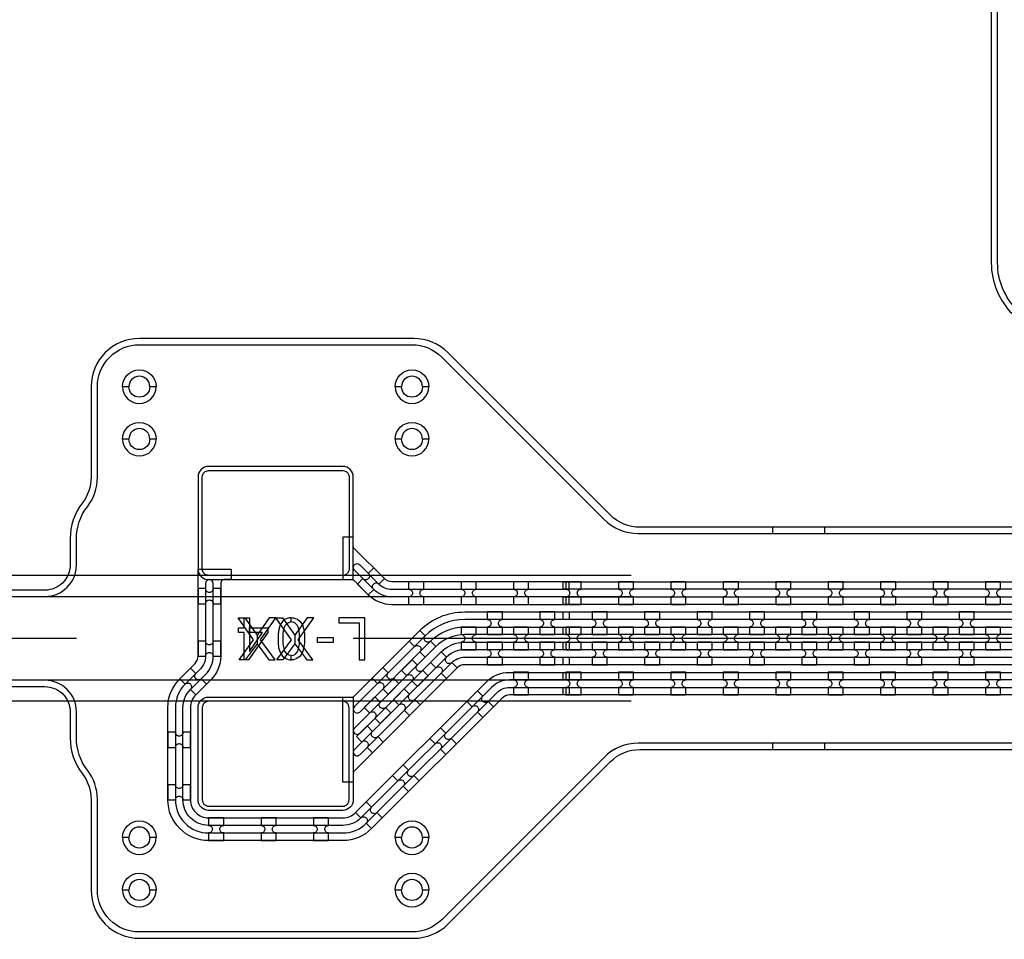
# Model space of a CAD drawing. Extents: x -63500 to 63500, y -63500 to 63500.
# Tile 213 of 256: x 2259 to 6954, y 9955 to 14340. Entities that reach past the tile are written whole.
import ezdxf

# ---------------------------------------------------------------- set-up
doc = ezdxf.new("R2010")
doc.units = 13
doc.header["$MEASUREMENT"] = 0
for name, color, linetype in [('1_Metal', 2, 'Continuous'), ('2_Electrodes', 5, 'Continuous'), ('3_Outline', 4, 'Continuous')]:
    doc.layers.add(name, color=color, linetype=linetype)

msp = doc.modelspace()

# ---------------------------------------------------------------- linework, layer by layer
for p, q in [((5175.2, 11690), (-107.7, 11690)), ((-563.2, 11590), (5175.2, 11590)), ((2530, 11390), (-470, 11390)), ((4850, 11390), (3850, 11390)), ((23350, 11390), (4850, 11390)), ((5175.2, 11190), (-563.2, 11190)), ((5175.2, 11090), (-170.7, 11090))]:
    msp.add_line(p, q)
for points in [[(3305.2, 11288), (3375, 11383.2), (3301, 11488), (3332.6, 11488), (3391.1, 11406), (3391.1, 11363.2), (3334.5, 11288), (3305.2, 11288)], [(3477, 11288), (3407.2, 11383.2), (3481.2, 11488), (3449.6, 11488), (3391.1, 11406), (3391.1, 11363.2), (3447.7, 11288), (3477, 11288)], [(3485.5, 11288), (3555.3, 11383.2), (3481.2, 11488), (3512.9, 11488), (3571.4, 11406), (3571.4, 11363.2), (3514.8, 11288), (3485.5, 11288)], [(3657.3, 11288), (3587.5, 11383.2), (3661.5, 11488), (3629.8, 11488), (3571.4, 11406), (3571.4, 11363.2), (3627.9, 11288), (3657.3, 11288)]]:
    msp.add_lwpolyline(points, close=True)
for radius in [50000, 47500, 45000]:
    msp.add_circle((0, 0), radius)
at = {"layer": '1_Metal'}
for points in [[(-50000, 0, -1), (50000, 0), (51000, 0, 1), (-51000, 0)], [(4850, 11300), (31834, 11300, 0.414214), (33674, 13140), (33674, 13640, 0.414214), (31834, 15480), (30602, 15480, 0.414214), (30584, 15462), (30584, 15462), (30553.4, 15462), (30553.4, 15532.2), (30583.4, 15532.2, 0.384752), (30601.3, 15516), (31834, 15516, -0.414214), (33710, 13640), (33710, 13140, -0.414214), (31834, 11264), (4850, 11264)], [(4850, 11372), (5254, 11372), (5254, 11372), (31834, 11372, 0.414214), (33602, 13140), (33602, 13640, 0.414214), (31834, 15408), (30602, 15408, 0.414214), (30584, 15390), (30584, 15390), (30553.4, 15390), (30553.4, 15462), (30584, 15462, 0.414214), (30602, 15444), (31834, 15444, -0.414214), (33638, 13640), (33638, 13140, -0.414214), (31834, 11336), (5254, 11336), (4850, 11336)], [(4850, 11444), (5254, 11444), (31834, 11444, 0.414214), (33530, 13140), (33530, 13640, 0.414214), (31834, 15336), (30602, 15336, 0.414214), (30584, 15318), (30584, 15318), (30553.4, 15318), (30553.4, 15390), (30584, 15390, 0.414214), (30602, 15372), (31834, 15372, -0.414214), (33566, 13640), (33566, 13140, -0.414214), (31834, 11408), (5254, 11408), (4850, 11408)], [(4850, 11516), (5254, 11516), (31834, 11516, 0.414214), (33458, 13140), (33458, 13640, 0.414214), (31834, 15264), (30601.3, 15264, 0.384752), (30583.4, 15247.9), (30553.4, 15247.9), (30553.4, 15318), (30584, 15318, 0.414214), (30602, 15300), (31834, 15300, -0.414214), (33494, 13640), (33494, 13140, -0.414214), (31834, 11480), (5254, 11480), (4850, 11480)], [(3160, 11670), (3850, 11670), (3850, 12160, 0.414214), (3800, 12210), (3160, 12210, 0.414214), (3110, 12160), (3110, 11720, 0.414214)], [(4880, 11588), (4033.4, 11588, -0.198912), (3947.2, 11623.8), (3855.3, 11715.7, -1), (3880.7, 11741.1), (3972.6, 11649.2, 0.198912), (4033.4, 11624), (4880, 11624), (4880, 11660), (4033.4, 11660, -0.198912), (3998.1, 11674.7), (3855.3, 11817.5, -0.198912), (3850, 11830.2), (3850, 11872.8), (3800, 11872.8), (3800, 11670), (3842.5, 11670, -0.198912), (3855.3, 11664.8), (3921.7, 11598.3, 0.198912), (4033.4, 11552), (4880, 11552)], [(4880, 11120), (4595.1, 11120, 0.198912), (4559.7, 11105.4), (3937.2, 10482.9, -0.198912), (3800, 10426), (3160, 10426, -0.414214), (2966, 10620), (2966, 11060, -0.198912), (3022.8, 11197.2), (3095.4, 11269.7, 0.198912), (3110, 11305.1), (3110, 11720), (3268, 11720), (3268, 11670), (3236, 11670, 0.414214), (3218, 11652), (3218, 11305.1, -0.198912), (3171.7, 11193.4), (3099.2, 11120.8, 0.198912), (3074, 11060), (3074, 10620, 0.414214), (3160, 10534), (3800, 10534, 0.198912), (3860.8, 10559.2), (4483.3, 11181.8, -0.198912), (4595.1, 11228), (4880, 11228), (4880, 11192), (4595.1, 11192, 0.198912), (4508.8, 11156.3), (3886.3, 10533.8, -0.198912), (3800, 10498), (3160, 10498, -0.414214), (3038, 10620), (3038, 11060, -0.198912), (3073.7, 11146.3), (3146.3, 11218.8, 0.198912), (3182, 11305.1), (3182, 11652, 1), (3146, 11652), (3146, 11305.1, -0.198912), (3120.8, 11244.3), (3048.3, 11171.8, 0.198912), (3002, 11060), (3002, 10620, 0.414214), (3160, 10462), (3800, 10462, 0.198912), (3911.7, 10508.3), (4534.3, 11130.8, -0.198912), (4595.1, 11156), (4880, 11156)], [(3870.8, 11649.2), (3921.7, 11598.3), (3947.2, 11623.8, -0.414214), (3947.2, 11649.2), (3947.2, 11649.2, -0.414214), (3972.6, 11649.2), (3998.1, 11674.7), (3947.2, 11725.6), (3921.7, 11700.1, -0.414214), (3921.7, 11674.7), (3921.7, 11674.7, -0.414214), (3896.3, 11674.7)], [(4114, 11552.1), (4186, 11552.1), (4186, 11588.1, -0.414214), (4168, 11606.1), (4168, 11606.1, -0.414214), (4186, 11624.1), (4186, 11660.1), (4114, 11660.1), (4114, 11624.1, -0.414214), (4132, 11606.1), (4132, 11606.1, -0.414214), (4114, 11588.1)], [(4364, 11552.1), (4436, 11552.1), (4436, 11588.1, -0.414214), (4418, 11606.1), (4418, 11606.1, -0.414214), (4436, 11624.1), (4436, 11660.1), (4364, 11660.1), (4364, 11624.1, -0.414214), (4382, 11606.1), (4382, 11606.1, -0.414214), (4364, 11588.1)], [(4614, 11552.1), (4686, 11552.1), (4686, 11588.1, -0.414214), (4668, 11606.1), (4668, 11606.1, -0.414214), (4686, 11624.1), (4686, 11660.1), (4614, 11660.1), (4614, 11624.1, -0.414214), (4632, 11606.1), (4632, 11606.1, -0.414214), (4614, 11588.1)], [(4864, 11552.1), (4936, 11552.1), (4936, 11588.1, -0.414214), (4918, 11606.1), (4918, 11606.1, -0.414214), (4936, 11624.1), (4936, 11660.1), (4864, 11660.1), (4864, 11624.1, -0.414214), (4882, 11606.1), (4882, 11606.1, -0.414214), (4864, 11588.1)], [(5114, 11552.1), (5186, 11552.1), (5186, 11588.1, -0.414214), (5168, 11606.1), (5168, 11606.1, -0.414214), (5186, 11624.1), (5186, 11660.1), (5114, 11660.1), (5114, 11624.1, -0.414214), (5132, 11606.1), (5132, 11606.1, -0.414214), (5114, 11588.1)], [(5364, 11552.1), (5436, 11552.1), (5436, 11588.1, -0.414214), (5418, 11606.1), (5418, 11606.1, -0.414214), (5436, 11624.1), (5436, 11660.1), (5364, 11660.1), (5364, 11624.1, -0.414214), (5382, 11606.1), (5382, 11606.1, -0.414214), (5364, 11588.1)], [(5614, 11552.1), (5686, 11552.1), (5686, 11588.1, -0.414214), (5668, 11606.1), (5668, 11606.1, -0.414214), (5686, 11624.1), (5686, 11660.1), (5614, 11660.1), (5614, 11624.1, -0.414214), (5632, 11606.1), (5632, 11606.1, -0.414214), (5614, 11588.1)], [(5864, 11552.1), (5936, 11552.1), (5936, 11588.1, -0.414214), (5918, 11606.1), (5918, 11606.1, -0.414214), (5936, 11624.1), (5936, 11660.1), (5864, 11660.1), (5864, 11624.1, -0.414214), (5882, 11606.1), (5882, 11606.1, -0.414214), (5864, 11588.1)], [(6114, 11552.1), (6186, 11552.1), (6186, 11588.1, -0.414214), (6168, 11606.1), (6168, 11606.1, -0.414214), (6186, 11624.1), (6186, 11660.1), (6114, 11660.1), (6114, 11624.1, -0.414214), (6132, 11606.1), (6132, 11606.1, -0.414214), (6114, 11588.1)], [(6364, 11552.1), (6436, 11552.1), (6436, 11588.1, -0.414214), (6418, 11606.1), (6418, 11606.1, -0.414214), (6436, 11624.1), (6436, 11660.1), (6364, 11660.1), (6364, 11624.1, -0.414214), (6382, 11606.1), (6382, 11606.1, -0.414214), (6364, 11588.1)], [(6614, 11552.1), (6686, 11552.1), (6686, 11588.1, -0.414214), (6668, 11606.1), (6668, 11606.1, -0.414214), (6686, 11624.1), (6686, 11660.1), (6614, 11660.1), (6614, 11624.1, -0.414214), (6632, 11606.1), (6632, 11606.1, -0.414214), (6614, 11588.1)], [(6864, 11552.1), (6936, 11552.1), (6936, 11588.1, -0.414214), (6918, 11606.1), (6918, 11606.1, -0.414214), (6936, 11624.1), (6936, 11660.1), (6864, 11660.1), (6864, 11624.1, -0.414214), (6882, 11606.1), (6882, 11606.1, -0.414214), (6864, 11588.1)], [(3110, 11627.1), (3110, 11555.1), (3146, 11555.1, -0.414214), (3164, 11573.1), (3164, 11573.1, -0.414214), (3182, 11555.1), (3218, 11555.1), (3218, 11627.1), (3182, 11627.1, -0.414214), (3164, 11609.1), (3164, 11609.1, -0.414214), (3146, 11627.1)], [(3880.7, 10835.3), (4320.3, 11274.8, -0.198912), (4381.1, 11300), (4880, 11300), (4880, 11264), (4381.1, 11264, 0.198912), (4345.7, 11249.4), (3855.3, 10758.9, 0.198912), (3850, 10746.2), (3850, 10703.6), (3800, 10703.6), (3800, 11110), (3842.5, 11110, 0.198912), (3855.3, 11115.3), (4167.5, 11427.6, -0.198912), (4381.1, 11516), (4880, 11516), (4880, 11480), (4381.1, 11480, 0.198912), (4193, 11402.1), (3855.3, 11064.4, 1.000004), (3880.7, 11038.9), (4218.5, 11376.7, -0.198912), (4381.1, 11444), (4880, 11444), (4880, 11408), (4381.1, 11408, 0.198912), (4243.9, 11351.2), (3855.3, 10962.6, 1.000004), (3880.7, 10937.1), (4269.4, 11325.8, -0.198912), (4381.1, 11372), (4880, 11372), (4880, 11336), (4381.1, 11336, 0.198912), (4294.8, 11300.3), (3855.3, 10860.7, 1.000005)], [(4560.8, 11408.1), (4560.8, 11444.1, -0.414214), (4542.8, 11462.1), (4542.8, 11462.1, -0.414214), (4560.8, 11480.1), (4560.8, 11516.1), (4488.8, 11516.1), (4488.8, 11480.1, -0.414214), (4506.8, 11462.1), (4506.8, 11462.1, -0.414214), (4488.8, 11444.1), (4488.8, 11408.1)], [(4810.8, 11408.1), (4810.8, 11444.1, -0.414214), (4792.8, 11462.1), (4792.8, 11462.1, -0.414214), (4810.8, 11480.1), (4810.8, 11516.1), (4738.8, 11516.1), (4738.8, 11480.1, -0.414214), (4756.8, 11462.1), (4756.8, 11462.1, -0.414214), (4738.8, 11444.1), (4738.8, 11408.1)], [(5060.8, 11408.1), (5060.8, 11444.1, -0.414214), (5042.8, 11462.1), (5042.8, 11462.1, -0.414214), (5060.8, 11480.1), (5060.8, 11516.1), (4988.8, 11516.1), (4988.8, 11480.1, -0.414214), (5006.8, 11462.1), (5006.8, 11462.1, -0.414214), (4988.8, 11444.1), (4988.8, 11408.1)], [(5310.8, 11408.1), (5310.8, 11444.1, -0.414214), (5292.8, 11462.1), (5292.8, 11462.1, -0.414214), (5310.8, 11480.1), (5310.8, 11516.1), (5238.8, 11516.1), (5238.8, 11480.1, -0.414214), (5256.8, 11462.1), (5256.8, 11462.1, -0.414214), (5238.8, 11444.1), (5238.8, 11408.1)], [(5560.8, 11408.1), (5560.8, 11444.1, -0.414214), (5542.8, 11462.1), (5542.8, 11462.1, -0.414214), (5560.8, 11480.1), (5560.8, 11516.1), (5488.8, 11516.1), (5488.8, 11480.1, -0.414214), (5506.8, 11462.1), (5506.8, 11462.1, -0.414214), (5488.8, 11444.1), (5488.8, 11408.1)], [(5810.8, 11408.1), (5810.8, 11444.1, -0.414214), (5792.8, 11462.1), (5792.8, 11462.1, -0.414214), (5810.8, 11480.1), (5810.8, 11516.1), (5738.8, 11516.1), (5738.8, 11480.1, -0.414214), (5756.8, 11462.1), (5756.8, 11462.1, -0.414214), (5738.8, 11444.1), (5738.8, 11408.1)], [(6060.8, 11408.1), (6060.8, 11444.1, -0.414214), (6042.8, 11462.1), (6042.8, 11462.1, -0.414214), (6060.8, 11480.1), (6060.8, 11516.1), (5988.8, 11516.1), (5988.8, 11480.1, -0.414214), (6006.8, 11462.1), (6006.8, 11462.1, -0.414214), (5988.8, 11444.1), (5988.8, 11408.1)], [(6310.8, 11408.1), (6310.8, 11444.1, -0.414214), (6292.8, 11462.1), (6292.8, 11462.1, -0.414214), (6310.8, 11480.1), (6310.8, 11516.1), (6238.8, 11516.1), (6238.8, 11480.1, -0.414214), (6256.8, 11462.1), (6256.8, 11462.1, -0.414214), (6238.8, 11444.1), (6238.8, 11408.1)], [(6560.8, 11408.1), (6560.8, 11444.1, -0.414214), (6542.8, 11462.1), (6542.8, 11462.1, -0.414214), (6560.8, 11480.1), (6560.8, 11516.1), (6488.8, 11516.1), (6488.8, 11480.1, -0.414214), (6506.8, 11462.1), (6506.8, 11462.1, -0.414214), (6488.8, 11444.1), (6488.8, 11408.1)], [(6810.8, 11408.1), (6810.8, 11444.1, -0.414214), (6792.8, 11462.1), (6792.8, 11462.1, -0.414214), (6810.8, 11480.1), (6810.8, 11516.1), (6738.8, 11516.1), (6738.8, 11480.1, -0.414214), (6756.8, 11462.1), (6756.8, 11462.1, -0.414214), (6738.8, 11444.1), (6738.8, 11408.1)], [(4243.9, 11351.2), (4218.5, 11376.7, -0.414214), (4193, 11376.7), (4193, 11376.7, -0.414214), (4193, 11402.1), (4167.5, 11427.6), (4116.6, 11376.7), (4142.1, 11351.2, -0.414214), (4167.5, 11351.2), (4167.5, 11351.2, -0.414214), (4167.5, 11325.8), (4193, 11300.3)], [(4435.8, 11444.1), (4363.8, 11444.1), (4363.8, 11408.1, -0.414214), (4381.8, 11390.1), (4381.8, 11390.1, -0.414214), (4363.8, 11372.1), (4363.8, 11336.1), (4435.8, 11336.1), (4435.8, 11372.1, -0.414214), (4417.8, 11390.1), (4417.8, 11390.1, -0.414214), (4435.8, 11408.1), (4435.8, 11444.1)], [(4685.8, 11444.1), (4613.8, 11444.1), (4613.8, 11408.1, -0.414214), (4631.8, 11390.1), (4631.8, 11390.1, -0.414214), (4613.8, 11372.1), (4613.8, 11336.1), (4685.8, 11336.1), (4685.8, 11372.1, -0.414214), (4667.8, 11390.1), (4667.8, 11390.1, -0.414214), (4685.8, 11408.1), (4685.8, 11444.1)], [(4935.8, 11444.1), (4863.8, 11444.1), (4863.8, 11408.1, -0.414214), (4881.8, 11390.1), (4881.8, 11390.1, -0.414214), (4863.8, 11372.1), (4863.8, 11336.1), (4935.8, 11336.1), (4935.8, 11372.1, -0.414214), (4917.8, 11390.1), (4917.8, 11390.1, -0.414214), (4935.8, 11408.1), (4935.8, 11444.1)], [(5185.8, 11444.1), (5113.8, 11444.1), (5113.8, 11408.1, -0.414214), (5131.8, 11390.1), (5131.8, 11390.1, -0.414214), (5113.8, 11372.1), (5113.8, 11336.1), (5185.8, 11336.1), (5185.8, 11372.1, -0.414214), (5167.8, 11390.1), (5167.8, 11390.1, -0.414214), (5185.8, 11408.1), (5185.8, 11444.1)], [(5435.8, 11444.1), (5363.8, 11444.1), (5363.8, 11408.1, -0.414214), (5381.8, 11390.1), (5381.8, 11390.1, -0.414214), (5363.8, 11372.1), (5363.8, 11336.1), (5435.8, 11336.1), (5435.8, 11372.1, -0.414214), (5417.8, 11390.1), (5417.8, 11390.1, -0.414214), (5435.8, 11408.1), (5435.8, 11444.1)], [(5685.8, 11444.1), (5613.8, 11444.1), (5613.8, 11408.1, -0.414214), (5631.8, 11390.1), (5631.8, 11390.1, -0.414214), (5613.8, 11372.1), (5613.8, 11336.1), (5685.8, 11336.1), (5685.8, 11372.1, -0.414214), (5667.8, 11390.1), (5667.8, 11390.1, -0.414214), (5685.8, 11408.1), (5685.8, 11444.1)], [(5935.8, 11444.1), (5863.8, 11444.1), (5863.8, 11408.1, -0.414214), (5881.8, 11390.1), (5881.8, 11390.1, -0.414214), (5863.8, 11372.1), (5863.8, 11336.1), (5935.8, 11336.1), (5935.8, 11372.1, -0.414214), (5917.8, 11390.1), (5917.8, 11390.1, -0.414214), (5935.8, 11408.1), (5935.8, 11444.1)], [(6185.8, 11444.1), (6113.8, 11444.1), (6113.8, 11408.1, -0.414214), (6131.8, 11390.1), (6131.8, 11390.1, -0.414214), (6113.8, 11372.1), (6113.8, 11336.1), (6185.8, 11336.1), (6185.8, 11372.1, -0.414214), (6167.8, 11390.1), (6167.8, 11390.1, -0.414214), (6185.8, 11408.1), (6185.8, 11444.1)], [(6435.8, 11444.1), (6363.8, 11444.1), (6363.8, 11408.1, -0.414214), (6381.8, 11390.1), (6381.8, 11390.1, -0.414214), (6363.8, 11372.1), (6363.8, 11336.1), (6435.8, 11336.1), (6435.8, 11372.1, -0.414214), (6417.8, 11390.1), (6417.8, 11390.1, -0.414214), (6435.8, 11408.1), (6435.8, 11444.1)], [(6685.8, 11444.1), (6613.8, 11444.1), (6613.8, 11408.1, -0.414214), (6631.8, 11390.1), (6631.8, 11390.1, -0.414214), (6613.8, 11372.1), (6613.8, 11336.1), (6685.8, 11336.1), (6685.8, 11372.1, -0.414214), (6667.8, 11390.1), (6667.8, 11390.1, -0.414214), (6685.8, 11408.1), (6685.8, 11444.1)], [(6935.8, 11444.1), (6863.8, 11444.1), (6863.8, 11408.1, -0.414214), (6881.8, 11390.1), (6881.8, 11390.1, -0.414214), (6863.8, 11372.1), (6863.8, 11336.1), (6935.8, 11336.1), (6935.8, 11372.1, -0.414214), (6917.8, 11390.1), (6917.8, 11390.1, -0.414214), (6935.8, 11408.1), (6935.8, 11444.1)], [(3110, 11377.1), (3110, 11305.1), (3146, 11305.1, -0.414214), (3164, 11323.1), (3164, 11323.1, -0.414214), (3182, 11305.1), (3218, 11305.1), (3218, 11377.1), (3182, 11377.1, -0.414214), (3164, 11359.1), (3164, 11359.1, -0.414214), (3146, 11377.1)], [(4560.8, 11372.1), (4488.8, 11372.1), (4488.8, 11336.1, -0.414214), (4506.8, 11318.1), (4506.8, 11318.1, -0.414214), (4488.8, 11300.1), (4488.8, 11264.1), (4560.8, 11264.1), (4560.8, 11300.1, -0.414214), (4542.8, 11318.1), (4542.8, 11318.1, -0.414214), (4560.8, 11336.1), (4560.8, 11372.1)], [(4810.8, 11372.1), (4738.8, 11372.1), (4738.8, 11336.1, -0.414214), (4756.8, 11318.1), (4756.8, 11318.1, -0.414214), (4738.8, 11300.1), (4738.8, 11264.1), (4810.8, 11264.1), (4810.8, 11300.1, -0.414214), (4792.8, 11318.1), (4792.8, 11318.1, -0.414214), (4810.8, 11336.1), (4810.8, 11372.1)], [(5060.8, 11372.1), (4988.8, 11372.1), (4988.8, 11336.1, -0.414214), (5006.8, 11318.1), (5006.8, 11318.1, -0.414214), (4988.8, 11300.1), (4988.8, 11264.1), (5060.8, 11264.1), (5060.8, 11300.1, -0.414214), (5042.8, 11318.1), (5042.8, 11318.1, -0.414214), (5060.8, 11336.1), (5060.8, 11372.1)], [(5310.8, 11372.1), (5238.8, 11372.1), (5238.8, 11336.1, -0.414214), (5256.8, 11318.1), (5256.8, 11318.1, -0.414214), (5238.8, 11300.1), (5238.8, 11264.1), (5310.8, 11264.1), (5310.8, 11300.1, -0.414214), (5292.8, 11318.1), (5292.8, 11318.1, -0.414214), (5310.8, 11336.1), (5310.8, 11372.1)], [(5560.8, 11372.1), (5488.8, 11372.1), (5488.8, 11336.1, -0.414214), (5506.8, 11318.1), (5506.8, 11318.1, -0.414214), (5488.8, 11300.1), (5488.8, 11264.1), (5560.8, 11264.1), (5560.8, 11300.1, -0.414214), (5542.8, 11318.1), (5542.8, 11318.1, -0.414214), (5560.8, 11336.1), (5560.8, 11372.1)], [(5810.8, 11372.1), (5738.8, 11372.1), (5738.8, 11336.1, -0.414214), (5756.8, 11318.1), (5756.8, 11318.1, -0.414214), (5738.8, 11300.1), (5738.8, 11264.1), (5810.8, 11264.1), (5810.8, 11300.1, -0.414214), (5792.8, 11318.1), (5792.8, 11318.1, -0.414214), (5810.8, 11336.1), (5810.8, 11372.1)], [(6060.8, 11372.1), (5988.8, 11372.1), (5988.8, 11336.1, -0.414214), (6006.8, 11318.1), (6006.8, 11318.1, -0.414214), (5988.8, 11300.1), (5988.8, 11264.1), (6060.8, 11264.1), (6060.8, 11300.1, -0.414214), (6042.8, 11318.1), (6042.8, 11318.1, -0.414214), (6060.8, 11336.1), (6060.8, 11372.1)], [(6310.8, 11372.1), (6238.8, 11372.1), (6238.8, 11336.1, -0.414214), (6256.8, 11318.1), (6256.8, 11318.1, -0.414214), (6238.8, 11300.1), (6238.8, 11264.1), (6310.8, 11264.1), (6310.8, 11300.1, -0.414214), (6292.8, 11318.1), (6292.8, 11318.1, -0.414214), (6310.8, 11336.1), (6310.8, 11372.1)], [(6560.8, 11372.1), (6488.8, 11372.1), (6488.8, 11336.1, -0.414214), (6506.8, 11318.1), (6506.8, 11318.1, -0.414214), (6488.8, 11300.1), (6488.8, 11264.1), (6560.8, 11264.1), (6560.8, 11300.1, -0.414214), (6542.8, 11318.1), (6542.8, 11318.1, -0.414214), (6560.8, 11336.1), (6560.8, 11372.1)], [(6810.8, 11372.1), (6738.8, 11372.1), (6738.8, 11336.1, -0.414214), (6756.8, 11318.1), (6756.8, 11318.1, -0.414214), (6738.8, 11300.1), (6738.8, 11264.1), (6810.8, 11264.1), (6810.8, 11300.1, -0.414214), (6792.8, 11318.1), (6792.8, 11318.1, -0.414214), (6810.8, 11336.1), (6810.8, 11372.1)], [(4269.4, 11325.8), (4218.5, 11274.8), (4243.9, 11249.4, -0.414214), (4269.4, 11249.4), (4269.4, 11249.4, -0.414214), (4269.4, 11223.9), (4294.8, 11198.5), (4345.7, 11249.4), (4320.3, 11274.8, -0.414214), (4294.8, 11274.8), (4294.8, 11274.8, -0.414214), (4294.8, 11300.3), (4269.4, 11325.8)], [(4130.1, 11288.3), (4079.2, 11237.4), (4104.6, 11211.9, -0.414214), (4130.1, 11211.9), (4130.1, 11211.9, -0.414214), (4130.1, 11186.5), (4155.5, 11161), (4206.4, 11211.9), (4181, 11237.4, -0.414214), (4155.5, 11237.4), (4155.5, 11237.4, -0.414214), (4155.5, 11262.8), (4130.1, 11288.3)], [(3150.1, 11171.8), (3124.6, 11197.2, -0.414214), (3099.2, 11197.2), (3099.2, 11197.2, -0.414214), (3099.2, 11222.7), (3073.7, 11248.1), (3022.8, 11197.2), (3048.3, 11171.8, -0.414214), (3073.7, 11171.8), (3073.7, 11171.8, -0.414214), (3073.7, 11146.3), (3099.2, 11120.8)], [(4067.1, 11174.4), (4041.7, 11199.9, -0.414214), (4016.2, 11199.9), (4016.2, 11199.9, -0.414214), (4016.2, 11225.3), (3990.8, 11250.8), (3939.9, 11199.9), (3965.3, 11174.4, -0.414214), (3990.8, 11174.4), (3990.8, 11174.4, -0.414214), (3990.8, 11149), (4016.2, 11123.5)], [(4613.9, 11120.1), (4685.9, 11120.1), (4685.9, 11156.1, -0.414214), (4667.9, 11174.1), (4667.9, 11174.1, -0.414214), (4685.9, 11192.1), (4685.9, 11228.1), (4613.9, 11228.1), (4613.9, 11192.1, -0.414214), (4631.9, 11174.1), (4631.9, 11174.1, -0.414214), (4613.9, 11156.1)], [(4863.9, 11120.1), (4935.9, 11120.1), (4935.9, 11156.1, -0.414214), (4917.9, 11174.1), (4917.9, 11174.1, -0.414214), (4935.9, 11192.1), (4935.9, 11228.1), (4863.9, 11228.1), (4863.9, 11192.1, -0.414214), (4881.9, 11174.1), (4881.9, 11174.1, -0.414214), (4863.9, 11156.1)], [(5113.9, 11120.1), (5185.9, 11120.1), (5185.9, 11156.1, -0.414214), (5167.9, 11174.1), (5167.9, 11174.1, -0.414214), (5185.9, 11192.1), (5185.9, 11228.1), (5113.9, 11228.1), (5113.9, 11192.1, -0.414214), (5131.9, 11174.1), (5131.9, 11174.1, -0.414214), (5113.9, 11156.1)], [(5363.9, 11120.1), (5435.9, 11120.1), (5435.9, 11156.1, -0.414214), (5417.9, 11174.1), (5417.9, 11174.1, -0.414214), (5435.9, 11192.1), (5435.9, 11228.1), (5363.9, 11228.1), (5363.9, 11192.1, -0.414214), (5381.9, 11174.1), (5381.9, 11174.1, -0.414214), (5363.9, 11156.1)], [(5613.9, 11120.1), (5685.9, 11120.1), (5685.9, 11156.1, -0.414214), (5667.9, 11174.1), (5667.9, 11174.1, -0.414214), (5685.9, 11192.1), (5685.9, 11228.1), (5613.9, 11228.1), (5613.9, 11192.1, -0.414214), (5631.9, 11174.1), (5631.9, 11174.1, -0.414214), (5613.9, 11156.1)], [(5863.9, 11120.1), (5935.9, 11120.1), (5935.9, 11156.1, -0.414214), (5917.9, 11174.1), (5917.9, 11174.1, -0.414214), (5935.9, 11192.1), (5935.9, 11228.1), (5863.9, 11228.1), (5863.9, 11192.1, -0.414214), (5881.9, 11174.1), (5881.9, 11174.1, -0.414214), (5863.9, 11156.1)], [(6113.9, 11120.1), (6185.9, 11120.1), (6185.9, 11156.1, -0.414214), (6167.9, 11174.1), (6167.9, 11174.1, -0.414214), (6185.9, 11192.1), (6185.9, 11228.1), (6113.9, 11228.1), (6113.9, 11192.1, -0.414214), (6131.9, 11174.1), (6131.9, 11174.1, -0.414214), (6113.9, 11156.1)], [(6363.9, 11120.1), (6435.9, 11120.1), (6435.9, 11156.1, -0.414214), (6417.9, 11174.1), (6417.9, 11174.1, -0.414214), (6435.9, 11192.1), (6435.9, 11228.1), (6363.9, 11228.1), (6363.9, 11192.1, -0.414214), (6381.9, 11174.1), (6381.9, 11174.1, -0.414214), (6363.9, 11156.1)], [(6613.9, 11120.1), (6685.9, 11120.1), (6685.9, 11156.1, -0.414214), (6667.9, 11174.1), (6667.9, 11174.1, -0.414214), (6685.9, 11192.1), (6685.9, 11228.1), (6613.9, 11228.1), (6613.9, 11192.1, -0.414214), (6631.9, 11174.1), (6631.9, 11174.1, -0.414214), (6613.9, 11156.1)], [(6863.9, 11120.1), (6935.9, 11120.1), (6935.9, 11156.1, -0.414214), (6917.9, 11174.1), (6917.9, 11174.1, -0.414214), (6935.9, 11192.1), (6935.9, 11228.1), (6863.9, 11228.1), (6863.9, 11192.1, -0.414214), (6881.9, 11174.1), (6881.9, 11174.1, -0.414214), (6863.9, 11156.1)], [(4092.6, 11149), (4041.7, 11098.1), (4067.1, 11072.6, -0.414214), (4092.6, 11072.6), (4092.6, 11072.6, -0.414214), (4092.6, 11047.2), (4118.1, 11021.7), (4169, 11072.6), (4143.5, 11098.1, -0.414214), (4118.1, 11098.1), (4118.1, 11098.1, -0.414214), (4118.1, 11123.5), (4092.6, 11149)], [(4467.5, 11013.2), (4518.4, 11064.1), (4493, 11089.5, -0.414214), (4467.5, 11089.5), (4467.5, 11089.5, -0.414214), (4467.5, 11115), (4442.1, 11140.5), (4391.1, 11089.5), (4416.6, 11064.1, -0.414214), (4442.1, 11064.1), (4442.1, 11064.1, -0.414214), (4442.1, 11038.6)], [(3160, 11110), (3850, 11110), (3850, 10620, -0.414214), (3800, 10570), (3160, 10570, -0.414214), (3110, 10620), (3110, 11060, -0.414214)], [(3953.3, 11111.5), (3902.4, 11060.6), (3927.8, 11035.1, -0.414214), (3953.3, 11035.1), (3953.3, 11035.1, -0.414214), (3953.3, 11009.7), (3978.8, 10984.2), (4029.7, 11035.1), (4004.2, 11060.6, -0.414214), (3978.8, 11060.6), (3978.8, 11060.6, -0.414214), (3978.8, 11086), (3953.3, 11111.5)], [(2966, 10942), (2966, 10870), (3002, 10870, -0.414214), (3020, 10888), (3020, 10888, -0.414214), (3038, 10870), (3074, 10870), (3074, 10942), (3038, 10942, -0.414214), (3020, 10924), (3020, 10924, -0.414214), (3002, 10942)], [(3915.8, 10972.2), (3864.9, 10921.3), (3890.4, 10895.8, -0.414214), (3915.8, 10895.8), (3915.8, 10895.8, -0.414214), (3915.8, 10870.4), (3941.3, 10844.9), (3992.2, 10895.8), (3966.7, 10921.3, -0.414214), (3941.3, 10921.3), (3941.3, 10921.3, -0.414214), (3941.3, 10946.7), (3915.8, 10972.2)], [(4290.7, 10836.4), (4341.6, 10887.3), (4316.2, 10912.8, -0.414214), (4290.7, 10912.8), (4290.7, 10912.8, -0.414214), (4290.7, 10938.2), (4265.3, 10963.7), (4214.4, 10912.8), (4239.8, 10887.3, -0.414214), (4265.3, 10887.3), (4265.3, 10887.3, -0.414214), (4265.3, 10861.9)], [(4114, 10659.6), (4164.9, 10710.5), (4139.4, 10736, -0.414214), (4114, 10736), (4114, 10736, -0.414214), (4114, 10761.5), (4088.5, 10786.9), (4037.6, 10736), (4063, 10710.5, -0.414214), (4088.5, 10710.5), (4088.5, 10710.5, -0.414214), (4088.5, 10685.1)], [(2966, 10692), (2966, 10620), (3002, 10620, -0.414214), (3020, 10638), (3020, 10638, -0.414214), (3038, 10620), (3074, 10620), (3074, 10692), (3038, 10692, -0.414214), (3020, 10674), (3020, 10674, -0.414214), (3002, 10692)], [(3937.2, 10482.9), (3988.1, 10533.8), (3962.6, 10559.2, -0.414214), (3937.2, 10559.2), (3937.2, 10559.2, -0.414214), (3937.2, 10584.7), (3911.7, 10610.1), (3860.8, 10559.2), (3886.3, 10533.8, -0.414214), (3911.7, 10533.8), (3911.7, 10533.8, -0.414214), (3911.7, 10508.3)], [(3160, 10426), (3232, 10426), (3232, 10462, -0.414214), (3214, 10480), (3214, 10480, -0.414214), (3232, 10498), (3232, 10534), (3160, 10534), (3160, 10498, -0.414214), (3178, 10480), (3178, 10480, -0.414214), (3160, 10462)], [(3410, 10426), (3482, 10426), (3482, 10462, -0.414214), (3464, 10480), (3464, 10480, -0.414214), (3482, 10498), (3482, 10534), (3410, 10534), (3410, 10498, -0.414214), (3428, 10480), (3428, 10480, -0.414214), (3410, 10462)], [(3660, 10426), (3732, 10426), (3732, 10462, -0.414214), (3714, 10480), (3714, 10480, -0.414214), (3732, 10498), (3732, 10534), (3660, 10534), (3660, 10498, -0.414214), (3678, 10480), (3678, 10480, -0.414214), (3660, 10462)]]:
    msp.add_lwpolyline(points, format="xyb", close=True, dxfattribs=at)
for points in [[(31834, 11624), (5254, 11624), (4850, 11624), (4850, 11660), (5254, 11660), (5254, 11660), (31834.1, 11660, 0.414214)], [(31834.1, 11552), (5254, 11552), (4850, 11552), (4850, 11588), (5254, 11588), (31834, 11588, 0.414214)], [(31834, 11192), (5254, 11192), (4850, 11192), (4850, 11228), (5254, 11228), (31834.1, 11228, 0.414214)], [(31834.1, 11120), (5254, 11120), (4850, 11120), (4850, 11156), (5254, 11156), (31834, 11156, 0.414214)]]:
    msp.add_lwpolyline(points, format="xyb", dxfattribs=at)
for points in [[(3330.5, 11488), (3354.6, 11488), (3354.6, 11327.9), (3417.3, 11417.4), (3354.6, 11417.4), (3354.6, 11440.8), (3441.8, 11440.8), (3441.8, 11418.5), (3350.3, 11288), (3330.5, 11288), (3330.5, 11417.4), (3303.5, 11417.4), (3303.5, 11440.8), (3330.5, 11440.8)], [(3554.6, 11488), (3544.4, 11488), (3524.9, 11481.6), (3512.1, 11470.2), (3501.5, 11454.2), (3494.6, 11432.8), (3491.5, 11410.6), (3491.5, 11370.1), (3494.2, 11345.3), (3501.1, 11324.1), (3513.1, 11305.2), (3527.7, 11293.8), (3544.2, 11288), (3554.6, 11288), (3554.6, 11307.7), (3544.6, 11309.2), (3533.3, 11315.5), (3523.5, 11329.5), (3518.3, 11348.2), (3516.2, 11364.4), (3515.2, 11380.5), (3515.2, 11396.1), (3516.1, 11410.8), (3517.7, 11425.3), (3521, 11440.9), (3526.8, 11453.2), (3535.9, 11462.6), (3545.4, 11467.4), (3554.6, 11468.9)], [(3554.6, 11488), (3564.8, 11488), (3584.3, 11481.6), (3597.1, 11470.2), (3607.7, 11454.2), (3614.6, 11432.8), (3617.6, 11410.6), (3617.6, 11370.1), (3615, 11345.3), (3608.1, 11324.1), (3596.1, 11305.2), (3581.4, 11293.8), (3565, 11288), (3554.6, 11288), (3554.6, 11307.7), (3564.6, 11309.2), (3575.9, 11315.5), (3585.7, 11329.5), (3590.8, 11348.2), (3593, 11364.4), (3593.9, 11380.5), (3593.9, 11396.1), (3593.1, 11410.8), (3591.5, 11425.3), (3588.2, 11440.9), (3582.3, 11453.2), (3573.3, 11462.6), (3563.7, 11467.4), (3554.6, 11468.9)], [(3878.8, 11463.5), (3878.8, 11288), (3905.6, 11288), (3905.6, 11488), (3780.4, 11488), (3780.4, 11463.5), (3878.8, 11463.5)], [(3678.8, 11369.7), (3678.8, 11394.6), (3753.9, 11394.6), (3753.9, 11369.7), (3678.8, 11369.7)]]:
    msp.add_lwpolyline(points, close=True, dxfattribs=at)
at = {"layer": '2_Electrodes'}
for points in [[(47500, 0, 1), (-47500, 0), (-51000, 0, -1), (51000, 0)], [(4762.2, 15145, 0.127017), (5866, 14860), (6622, 14860, -0.414214), (6892, 14590), (6892, 13180, 0.414214), (7236, 12836), (14036, 12836, 0.414214), (14380, 13180), (14380, 15040, -0.414214), (14500, 15160), (14500, 15190, 0.414214), (14350, 15040), (14350, 13180, -0.414214), (14036, 12866), (7236, 12866, -0.414214), (6922, 13180), (6922, 14590, 0.414214), (6622, 14890), (5866, 14890, -0.127017), (4776.7, 15171.3, 0.127017), (4704.1, 15190), (4704.1, 15160, -0.127017)], [(33783.4, 15160), (33783.4, 15190, 0.610914), (33661.5, 14952.5, -0.156977), (34084, 13640), (34084, 13140, -0.414214), (31834, 10890), (5848.2, 10890), (5848.2, 10860), (31834, 10860, 0.414214), (34114, 13140), (34114, 13640, 0.156977), (33685.9, 14970, -0.610914)], [(2750, 12590, -1), (2910, 12590), (2880, 12590, 1), (2780, 12590)], [(2750, 12590, -1), (2910, 12590), (2880, 12590, 1), (2780, 12590)], [(4050, 12590, -1), (4210, 12590), (4180, 12590, 1), (4080, 12590)], [(4050, 12590, -1), (4210, 12590), (4180, 12590, 1), (4080, 12590)], [(2750, 12590, 1), (2910, 12590), (2880, 12590, -1), (2780, 12590)], [(2750, 12590, 1), (2910, 12590), (2880, 12590, -1), (2780, 12590)], [(4050, 12590, 1), (4210, 12590), (4180, 12590, -1), (4080, 12590)], [(4050, 12590, 1), (4210, 12590), (4180, 12590, -1), (4080, 12590)], [(2750, 12340, -1), (2910, 12340), (2880, 12340, 1), (2780, 12340)], [(2750, 12340, -1), (2910, 12340), (2880, 12340, 1), (2780, 12340)], [(4050, 12340, -1), (4210, 12340), (4180, 12340, 1), (4080, 12340)], [(4050, 12340, -1), (4210, 12340), (4180, 12340, 1), (4080, 12340)], [(2750, 12340, 1), (2910, 12340), (2880, 12340, -1), (2780, 12340)], [(2750, 12340, 1), (2910, 12340), (2880, 12340, -1), (2780, 12340)], [(4050, 12340, 1), (4210, 12340), (4180, 12340, -1), (4080, 12340)], [(4050, 12340, 1), (4210, 12340), (4180, 12340, -1), (4080, 12340)], [(3160, 12190), (3800, 12190, -0.414214), (3830, 12160), (3830, 11720, -0.414214), (3800, 11690), (3160, 11690, -0.414214), (3130, 11720), (3130, 12160, -0.414214)], [(3160, 10590), (3800, 10590, 0.414214), (3830, 10620), (3830, 11060, 0.414214), (3800, 11090), (3160, 11090, 0.414214), (3130, 11060), (3130, 10620, 0.414214)], [(2750, 10440, -1), (2910, 10440), (2880, 10440, 1), (2780, 10440)], [(2750, 10440, -1), (2910, 10440), (2880, 10440, 1), (2780, 10440)], [(4050, 10440, -1), (4210, 10440), (4180, 10440, 1), (4080, 10440)], [(4050, 10440, -1), (4210, 10440), (4180, 10440, 1), (4080, 10440)], [(2750, 10440, 1), (2910, 10440), (2880, 10440, -1), (2780, 10440)], [(2750, 10440, 1), (2910, 10440), (2880, 10440, -1), (2780, 10440)], [(4050, 10440, 1), (4210, 10440), (4180, 10440, -1), (4080, 10440)], [(4050, 10440, 1), (4210, 10440), (4180, 10440, -1), (4080, 10440)], [(2750, 10190, -1), (2910, 10190), (2880, 10190, 1), (2780, 10190)], [(2750, 10190, -1), (2910, 10190), (2880, 10190, 1), (2780, 10190)], [(4050, 10190, -1), (4210, 10190), (4180, 10190, 1), (4080, 10190)], [(4050, 10190, -1), (4210, 10190), (4180, 10190, 1), (4080, 10190)], [(2750, 10190, 1), (2910, 10190), (2880, 10190, -1), (2780, 10190)], [(2750, 10190, 1), (2910, 10190), (2880, 10190, -1), (2780, 10190)], [(4050, 10190, 1), (4210, 10190), (4180, 10190, -1), (4080, 10190)], [(4050, 10190, 1), (4210, 10190), (4180, 10190, -1), (4080, 10190)]]:
    msp.add_lwpolyline(points, format="xyb", close=True, dxfattribs=at)
for points in [[(1711.7, 11590), (2380, 11590), (2380, 11590, 0.414214), (2530, 11740), (2530, 11865, -0.165811), (2582.1, 12017.8, 0.165811), (2630, 12158.3), (2630, 12590, -0.414214), (2830, 12790), (4130, 12790, -0.198912), (4271.4, 12731.5), (5045.5, 11957.4, 0.198912), (5208.1, 11890), (6098.2, 11890), (6098.2, 11920), (5216.6, 11920, -0.198912), (5075.2, 11978.6), (4301.1, 12752.7, 0.198912), (4138.5, 12820), (2830, 12820, 0.414214), (2600, 12590), (2600, 12158.3, -0.165811), (2558.3, 12036.1, 0.165811), (2500, 11865), (2500, 11740, -0.414214), (2380, 11620), (1711.7, 11620, -0.182676)], [(31834, 11920), (5848.2, 11920), (5848.2, 11890), (31834, 11890, 0.414214)], [(1711.7, 11160), (2380, 11160, -0.414214), (2500, 11040), (2500, 10915, 0.165811), (2558.3, 10744, -0.165811), (2600, 10621.8), (2600, 10190, 0.414214), (2830, 9960), (4138.5, 9960, 0.198912), (4301.1, 10027.4), (5075.2, 10801.5, -0.198912), (5216.6, 10860), (6098.2, 10860), (6098.2, 10890), (5208.1, 10890, 0.198912), (5045.5, 10822.7), (4271.4, 10048.6, -0.198912), (4130, 9990), (2830, 9990, -0.414214), (2630, 10190), (2630, 10621.8, 0.165811), (2582.1, 10762.3, -0.165811), (2530, 10915), (2530, 11040, 0.414214), (2380, 11190), (1711.7, 11190, 0.182676)]]:
    msp.add_lwpolyline(points, format="xyb", dxfattribs=at)
at = {"layer": '3_Outline'}
for points in [[(47500, 0, 1), (-47500, 0), (-51000, 0, -1), (51000, 0)], [(4762.2, 15145, 0.127017), (5866, 14860), (6622, 14860, -0.414214), (6892, 14590), (6892, 13180, 0.414214), (7236, 12836), (14036, 12836, 0.414214), (14380, 13180), (14380, 15040, -0.414214), (14500, 15160), (14500, 15190, 0.414214), (14350, 15040), (14350, 13180, -0.414214), (14036, 12866), (7236, 12866, -0.414214), (6922, 13180), (6922, 14590, 0.414214), (6622, 14890), (5866, 14890, -0.127017), (4776.7, 15171.3, 0.127017), (4704.1, 15190), (4704.1, 15160, -0.127017)], [(33783.4, 15160), (33783.4, 15190, 0.610914), (33661.5, 14952.5, -0.156977), (34084, 13640), (34084, 13140, -0.414214), (31834, 10890), (5848.2, 10890), (5848.2, 10860), (31834, 10860, 0.414214), (34114, 13140), (34114, 13640, 0.156977), (33685.9, 14970, -0.610914)], [(2750, 12590, -1), (2910, 12590), (2880, 12590, 1), (2780, 12590)], [(4050, 12590, -1), (4210, 12590), (4180, 12590, 1), (4080, 12590)], [(2750, 12590, 1), (2910, 12590), (2880, 12590, -1), (2780, 12590)], [(4050, 12590, 1), (4210, 12590), (4180, 12590, -1), (4080, 12590)], [(2750, 12340, -1), (2910, 12340), (2880, 12340, 1), (2780, 12340)], [(4050, 12340, -1), (4210, 12340), (4180, 12340, 1), (4080, 12340)], [(2750, 12340, 1), (2910, 12340), (2880, 12340, -1), (2780, 12340)], [(4050, 12340, 1), (4210, 12340), (4180, 12340, -1), (4080, 12340)], [(2750, 10440, -1), (2910, 10440), (2880, 10440, 1), (2780, 10440)], [(4050, 10440, -1), (4210, 10440), (4180, 10440, 1), (4080, 10440)], [(2750, 10440, 1), (2910, 10440), (2880, 10440, -1), (2780, 10440)], [(4050, 10440, 1), (4210, 10440), (4180, 10440, -1), (4080, 10440)], [(2750, 10190, -1), (2910, 10190), (2880, 10190, 1), (2780, 10190)], [(4050, 10190, -1), (4210, 10190), (4180, 10190, 1), (4080, 10190)], [(2750, 10190, 1), (2910, 10190), (2880, 10190, -1), (2780, 10190)], [(4050, 10190, 1), (4210, 10190), (4180, 10190, -1), (4080, 10190)]]:
    msp.add_lwpolyline(points, format="xyb", close=True, dxfattribs=at)
for points in [[(1711.7, 11590), (2380, 11590), (2380, 11590, 0.414214), (2530, 11740), (2530, 11865, -0.165811), (2582.1, 12017.8, 0.165811), (2630, 12158.3), (2630, 12590, -0.414214), (2830, 12790), (4130, 12790, -0.198912), (4271.4, 12731.5), (5045.5, 11957.4, 0.198912), (5208.1, 11890), (6098.2, 11890), (6098.2, 11920), (5216.6, 11920, -0.198912), (5075.2, 11978.6), (4301.1, 12752.7, 0.198912), (4138.5, 12820), (2830, 12820, 0.414214), (2600, 12590), (2600, 12158.3, -0.165811), (2558.3, 12036.1, 0.165811), (2500, 11865), (2500, 11740, -0.414214), (2380, 11620), (1711.7, 11620, -0.182676)], [(31834, 11920), (5848.2, 11920), (5848.2, 11890), (31834, 11890, 0.414214)], [(1711.7, 11160), (2380, 11160, -0.414214), (2500, 11040), (2500, 10915, 0.165811), (2558.3, 10744, -0.165811), (2600, 10621.8), (2600, 10190, 0.414214), (2830, 9960), (4138.5, 9960, 0.198912), (4301.1, 10027.4), (5075.2, 10801.5, -0.198912), (5216.6, 10860), (6098.2, 10860), (6098.2, 10890), (5208.1, 10890, 0.198912), (5045.5, 10822.7), (4271.4, 10048.6, -0.198912), (4130, 9990), (2830, 9990, -0.414214), (2630, 10190), (2630, 10621.8, 0.165811), (2582.1, 10762.3, -0.165811), (2530, 10915), (2530, 11040, 0.414214), (2380, 11190), (1711.7, 11190, 0.182676)]]:
    msp.add_lwpolyline(points, format="xyb", dxfattribs=at)

doc.saveas('drawing.dxf')
